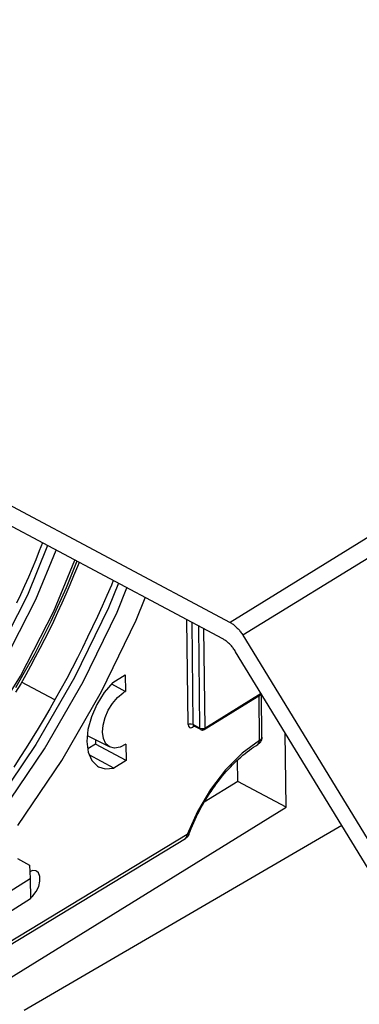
# Model space of a CAD drawing. Header units: millimetres. Extents: x 0 to 594, y 0 to 420.
# Tile 43 of 78: x 546.41 to 550.5, y 83.18 to 95.05. Entities that reach past the tile are written whole.
import ezdxf

# ---------------------------------------------------------------- set-up
doc = ezdxf.new("R2010")
doc.units = ezdxf.units.MM
doc.header["$LTSCALE"] = 32.67
doc.layers.get('0').update_dxf_attribs({"linetype": 'CONTINUOUS'})

msp = doc.modelspace()

# ---------------------------------------------------------------- linework, layer by layer
at = {"color": 9, "linetype": 'CONTINUOUS'}
for p, q in [((560.73, 95.049), (548.944, 87.783)), ((560.885, 94.895), (549.1, 87.629)), ((546.745, 88.71), (546.502, 88.113)), ((546.604, 88.059), (546.847, 88.655)), ((546.82, 87.919), (547.074, 88.534)), ((547.098, 88.522), (546.969, 88.201)), ((546.969, 88.201), (546.784, 87.794)), ((547.599, 88.255), (547.48, 87.96)), ((547.582, 87.906), (547.701, 88.201)), ((546.502, 88.113), (546.108, 87.341)), ((547.813, 87.809), (547.923, 88.082)), ((546.21, 87.287), (546.604, 88.059)), ((547.48, 87.96), (547.071, 87.121)), ((546.418, 87.136), (546.82, 87.919)), ((547.173, 87.067), (547.582, 87.906)), ((546.784, 87.794), (546.583, 87.394)), ((547.394, 86.949), (547.813, 87.809)), ((548.438, 86.554), (548.425, 87.815)), ((548.482, 87.785), (548.495, 86.556)), ((548.582, 86.509), (548.569, 87.738)), ((548.626, 87.708), (548.639, 86.511)), ((546.583, 87.394), (546.36, 86.994)), ((545.955, 86.392), (546.418, 87.136)), ((547.071, 87.121), (546.604, 86.312)), ((546.706, 86.258), (547.173, 87.067)), ((546.916, 86.121), (547.394, 86.949)), ((548.639, 86.511), (549.318, 86.929)), ((549.301, 86.36), (549.295, 86.902)), ((548.438, 86.554), (548.456, 86.561)), ((548.438, 86.554), (548.443, 86.532)), ((548.443, 86.532), (548.455, 86.518)), ((548.456, 86.561), (548.477, 86.561)), ((548.477, 86.561), (548.495, 86.556)), ((548.498, 86.537), (548.494, 86.523)), ((548.511, 86.533), (548.494, 86.523)), ((548.495, 86.556), (548.582, 86.509)), ((548.495, 86.556), (548.499, 86.542)), ((548.5, 86.539), (548.498, 86.537)), ((548.499, 86.542), (548.504, 86.537)), ((548.455, 86.518), (548.473, 86.515)), ((548.473, 86.515), (548.494, 86.523)), ((548.582, 86.509), (548.601, 86.504)), ((548.586, 86.495), (548.582, 86.509)), ((548.591, 86.491), (548.586, 86.495)), ((548.601, 86.504), (548.621, 86.504)), ((548.621, 86.504), (548.639, 86.511)), ((548.635, 86.496), (548.631, 86.492)), ((548.639, 86.511), (548.635, 86.496)), ((546.604, 86.312), (546.087, 85.546)), ((549.301, 86.36), (549.091, 86.206)), ((549.28, 86.314), (549.295, 86.332)), ((549.295, 86.332), (549.301, 86.36)), ((549.301, 86.36), (549.319, 86.376)), ((549.319, 86.376), (549.327, 86.394)), ((549.327, 86.394), (549.328, 86.4)), ((546.189, 85.491), (546.706, 86.258)), ((549.091, 86.206), (548.891, 86.006)), ((546.386, 85.337), (546.916, 86.121)), ((548.891, 86.006), (548.709, 85.769)), ((548.709, 85.769), (548.552, 85.506)), ((548.552, 85.506), (548.428, 85.226)), ((548.428, 85.226), (543.476, 82.225)), ((548.423, 85.198), (548.428, 85.226)), ((548.445, 85.227), (548.428, 85.226)), ((548.449, 85.23), (548.445, 85.227)), ((548.407, 85.179), (548.423, 85.198))]:
    msp.add_line(p, q, dxfattribs=at)
at = {"color": 7, "linetype": 'CONTINUOUS'}
for p, q in [((541.527, 91.732), (548.944, 87.783)), ((548.856, 87.586), (541.53, 91.486)), ((546.683, 88.743), (546.645, 88.646)), ((546.645, 88.646), (546.602, 88.54)), ((546.558, 88.434), (546.513, 88.328)), ((546.602, 88.54), (546.558, 88.434)), ((547.104, 88.457), (547.059, 88.346)), ((547.124, 88.508), (547.104, 88.457)), ((546.513, 88.328), (546.466, 88.223)), ((547.059, 88.346), (547.013, 88.235)), ((546.466, 88.223), (546.418, 88.118)), ((547.013, 88.235), (546.965, 88.125)), ((547.514, 88.234), (547.46, 88.107)), ((547.537, 88.288), (547.514, 88.234)), ((546.418, 88.118), (546.369, 88.014)), ((546.965, 88.125), (546.917, 88.014)), ((547.46, 88.107), (547.404, 87.981)), ((546.917, 88.014), (546.866, 87.905)), ((547.404, 87.981), (547.347, 87.854)), ((546.866, 87.905), (546.815, 87.795)), ((547.347, 87.854), (547.288, 87.729)), ((546.815, 87.795), (546.762, 87.686)), ((547.288, 87.729), (547.228, 87.604)), ((548.944, 87.783), (548.953, 87.778)), ((548.953, 87.778), (548.962, 87.773)), ((548.962, 87.773), (548.971, 87.767)), ((548.971, 87.767), (548.98, 87.761)), ((548.98, 87.761), (548.989, 87.754)), ((548.989, 87.754), (548.998, 87.747)), ((548.998, 87.747), (549.007, 87.74)), ((549.007, 87.74), (549.015, 87.732)), ((549.015, 87.732), (549.024, 87.724)), ((549.024, 87.724), (549.032, 87.716)), ((549.032, 87.716), (549.041, 87.707)), ((546.762, 87.686), (546.708, 87.578)), ((547.228, 87.604), (547.167, 87.479)), ((549.041, 87.707), (549.049, 87.698)), ((549.049, 87.698), (549.057, 87.689)), ((549.057, 87.689), (549.064, 87.679)), ((549.064, 87.679), (549.072, 87.67)), ((549.072, 87.67), (549.079, 87.66)), ((549.079, 87.66), (549.086, 87.65)), ((549.086, 87.65), (549.093, 87.639)), ((549.093, 87.639), (549.1, 87.629)), ((549.1, 87.629), (551.396, 83.868)), ((546.708, 87.578), (546.653, 87.47)), ((547.167, 87.479), (547.104, 87.355)), ((548.865, 87.581), (548.856, 87.586)), ((548.874, 87.575), (548.865, 87.581)), ((548.883, 87.569), (548.874, 87.575)), ((548.892, 87.563), (548.883, 87.569)), ((548.901, 87.556), (548.892, 87.563)), ((548.91, 87.549), (548.901, 87.556)), ((548.919, 87.542), (548.91, 87.549)), ((548.927, 87.534), (548.919, 87.542)), ((548.936, 87.526), (548.927, 87.534)), ((548.944, 87.518), (548.936, 87.526)), ((548.953, 87.509), (548.944, 87.518)), ((548.961, 87.501), (548.953, 87.509)), ((548.969, 87.491), (548.961, 87.501)), ((548.976, 87.482), (548.969, 87.491)), ((548.984, 87.472), (548.976, 87.482)), ((546.597, 87.363), (546.539, 87.256)), ((546.653, 87.47), (546.597, 87.363)), ((548.991, 87.462), (548.984, 87.472)), ((548.998, 87.452), (548.991, 87.462)), ((549.005, 87.442), (548.998, 87.452)), ((549.012, 87.431), (549.005, 87.442)), ((551.17, 83.896), (549.012, 87.431)), ((546.539, 87.256), (546.481, 87.15)), ((547.104, 87.355), (547.04, 87.231)), ((546.481, 87.15), (546.421, 87.045)), ((547.04, 87.231), (546.975, 87.109)), ((547.532, 87.061), (547.682, 87.153)), ((547.682, 87.153), (547.684, 86.953)), ((546.421, 87.045), (546.36, 86.941)), ((546.832, 86.849), (546.431, 87.062)), ((546.975, 87.109), (546.909, 86.986)), ((547.532, 87.061), (547.427, 86.938)), ((547.516, 87.042), (547.684, 86.953)), ((546.909, 86.986), (546.841, 86.865)), ((547.427, 86.938), (547.339, 86.796)), ((547.588, 86.879), (547.654, 86.935)), ((547.654, 86.935), (547.664, 86.941)), ((547.664, 86.941), (547.674, 86.947)), ((547.674, 86.947), (547.684, 86.953)), ((548.631, 86.492), (549.324, 86.92)), ((549.328, 86.4), (549.322, 86.918)), ((546.841, 86.865), (546.772, 86.744)), ((547.339, 86.796), (547.273, 86.644)), ((547.477, 86.726), (547.528, 86.808)), ((547.528, 86.808), (547.588, 86.879)), ((546.772, 86.744), (546.702, 86.625)), ((547.438, 86.637), (547.477, 86.726)), ((546.702, 86.625), (546.631, 86.505)), ((547.273, 86.644), (547.232, 86.491)), ((547.406, 86.462), (547.414, 86.547)), ((547.414, 86.547), (547.438, 86.637)), ((548.497, 86.539), (548.497, 86.539)), ((548.497, 86.539), (548.498, 86.539)), ((548.498, 86.539), (548.498, 86.539)), ((548.498, 86.539), (548.499, 86.539)), ((548.499, 86.539), (548.5, 86.539)), ((548.5, 86.539), (548.502, 86.538)), ((548.502, 86.538), (548.504, 86.537)), ((548.591, 86.491), (548.504, 86.537)), ((546.631, 86.505), (546.559, 86.387)), ((547.232, 86.491), (547.219, 86.347)), ((547.492, 86.282), (547.225, 86.417)), ((547.417, 86.383), (547.406, 86.462)), ((548.591, 86.491), (548.593, 86.49)), ((548.593, 86.49), (548.596, 86.489)), ((548.596, 86.489), (548.599, 86.488)), ((548.599, 86.488), (548.601, 86.487)), ((548.601, 86.487), (548.604, 86.487)), ((548.604, 86.487), (548.607, 86.486)), ((548.607, 86.486), (548.61, 86.486)), ((548.61, 86.486), (548.612, 86.486)), ((548.612, 86.486), (548.615, 86.487)), ((548.615, 86.487), (548.618, 86.487)), ((548.618, 86.487), (548.621, 86.488)), ((548.621, 86.488), (548.623, 86.489)), ((548.623, 86.489), (548.626, 86.49)), ((548.626, 86.49), (548.628, 86.491)), ((548.628, 86.491), (548.631, 86.492)), ((549.62, 85.555), (549.61, 86.451)), ((546.559, 86.387), (546.486, 86.27)), ((547.219, 86.347), (547.235, 86.22)), ((547.322, 86.315), (547.23, 86.258)), ((547.322, 86.368), (547.322, 86.315)), ((547.692, 86.118), (547.322, 86.315)), ((547.446, 86.321), (547.417, 86.383)), ((547.492, 86.282), (547.446, 86.321)), ((547.69, 86.318), (547.618, 86.28)), ((547.69, 86.318), (547.692, 86.118)), ((549.228, 86.281), (549.254, 86.298)), ((549.254, 86.298), (549.28, 86.314)), ((549.284, 86.316), (549.28, 86.314)), ((549.288, 86.32), (549.284, 86.316)), ((549.292, 86.323), (549.288, 86.32)), ((549.296, 86.326), (549.292, 86.323)), ((549.3, 86.33), (549.296, 86.326)), ((549.304, 86.334), (549.3, 86.33)), ((549.307, 86.338), (549.304, 86.334)), ((549.31, 86.342), (549.307, 86.338)), ((549.313, 86.346), (549.31, 86.342)), ((549.315, 86.351), (549.313, 86.346)), ((549.318, 86.355), (549.315, 86.351)), ((549.32, 86.36), (549.318, 86.355)), ((549.322, 86.365), (549.32, 86.36)), ((549.323, 86.37), (549.322, 86.365)), ((549.325, 86.375), (549.323, 86.37)), ((549.326, 86.38), (549.325, 86.375)), ((549.327, 86.385), (549.326, 86.38)), ((549.328, 86.395), (549.327, 86.39)), ((549.327, 86.39), (549.327, 86.385)), ((549.328, 86.4), (549.328, 86.395)), ((546.486, 86.27), (546.411, 86.154)), ((547.235, 86.22), (547.278, 86.119)), ((547.543, 86.026), (547.248, 86.189)), ((547.551, 86.268), (547.492, 86.282)), ((547.618, 86.28), (547.551, 86.268)), ((549.074, 86.161), (549.1, 86.183)), ((549.1, 86.183), (549.126, 86.204)), ((549.126, 86.204), (549.151, 86.225)), ((549.151, 86.225), (549.177, 86.244)), ((549.177, 86.244), (549.203, 86.263)), ((549.203, 86.263), (549.228, 86.281)), ((546.411, 86.154), (546.336, 86.039)), ((547.278, 86.119), (547.347, 86.05)), ((547.692, 86.118), (547.543, 86.026)), ((548.948, 86.04), (548.973, 86.065)), ((548.973, 86.065), (548.998, 86.09)), ((548.998, 86.09), (549.023, 86.115)), ((549.023, 86.115), (549.049, 86.138)), ((549.037, 85.865), (549.034, 86.125)), ((549.049, 86.138), (549.074, 86.161)), ((547.347, 86.05), (547.357, 86.044)), ((547.357, 86.044), (547.437, 86.018)), ((547.437, 86.018), (547.543, 86.026)), ((548.851, 85.93), (548.875, 85.958)), ((548.875, 85.958), (548.899, 85.986)), ((548.899, 85.986), (548.924, 86.013)), ((548.924, 86.013), (548.948, 86.04)), ((549.037, 85.865), (548.633, 85.616)), ((548.759, 85.81), (548.782, 85.841)), ((548.782, 85.841), (548.805, 85.871)), ((548.805, 85.871), (548.828, 85.901)), ((548.828, 85.901), (548.851, 85.93)), ((549.62, 85.555), (549.037, 85.865)), ((548.673, 85.682), (548.694, 85.715)), ((548.694, 85.715), (548.715, 85.747)), ((548.715, 85.747), (548.737, 85.779)), ((548.737, 85.779), (548.759, 85.81)), ((548.594, 85.547), (548.613, 85.582)), ((548.613, 85.582), (548.633, 85.615)), ((548.633, 85.615), (548.653, 85.649)), ((548.653, 85.649), (548.673, 85.682)), ((539.068, 79.049), (549.62, 85.555)), ((548.541, 85.443), (548.558, 85.478)), ((548.558, 85.478), (548.576, 85.513)), ((548.576, 85.513), (548.594, 85.547)), ((548.492, 85.337), (548.508, 85.373)), ((548.508, 85.373), (548.524, 85.408)), ((548.524, 85.408), (548.541, 85.443)), ((546.461, 83.109), (550.29, 85.338)), ((548.447, 85.225), (548.445, 85.22)), ((548.449, 85.23), (548.447, 85.225)), ((548.449, 85.23), (548.463, 85.266)), ((548.463, 85.266), (548.477, 85.301)), ((548.477, 85.301), (548.492, 85.337)), ((543.456, 82.179), (548.407, 85.179)), ((548.411, 85.182), (548.407, 85.179)), ((548.415, 85.185), (548.411, 85.182)), ((548.419, 85.188), (548.415, 85.185)), ((548.423, 85.191), (548.419, 85.188)), ((548.427, 85.195), (548.423, 85.191)), ((548.43, 85.199), (548.427, 85.195)), ((548.434, 85.203), (548.43, 85.199)), ((548.437, 85.207), (548.434, 85.203)), ((548.44, 85.211), (548.437, 85.207)), ((548.442, 85.216), (548.44, 85.211)), ((548.445, 85.22), (548.442, 85.216)), ((546.381, 84.936), (546.527, 84.858)), ((546.527, 84.858), (546.535, 84.695)), ((546.562, 84.792), (546.531, 84.779)), ((546.604, 84.789), (546.562, 84.792)), ((546.612, 84.786), (546.604, 84.789)), ((546.635, 84.765), (546.612, 84.786)), ((546.652, 84.722), (546.635, 84.765)), ((541.192, 81.344), (546.535, 84.695)), ((546.535, 84.695), (546.54, 84.45)), ((546.638, 84.602), (546.653, 84.665)), ((546.653, 84.665), (546.652, 84.722)), ((546.568, 84.486), (546.608, 84.54)), ((546.608, 84.54), (546.638, 84.602)), ((546.54, 84.45), (544.207, 82.988)), ((546.54, 84.462), (546.568, 84.486))]:
    msp.add_line(p, q, dxfattribs=at)

doc.saveas('drawing.dxf')
